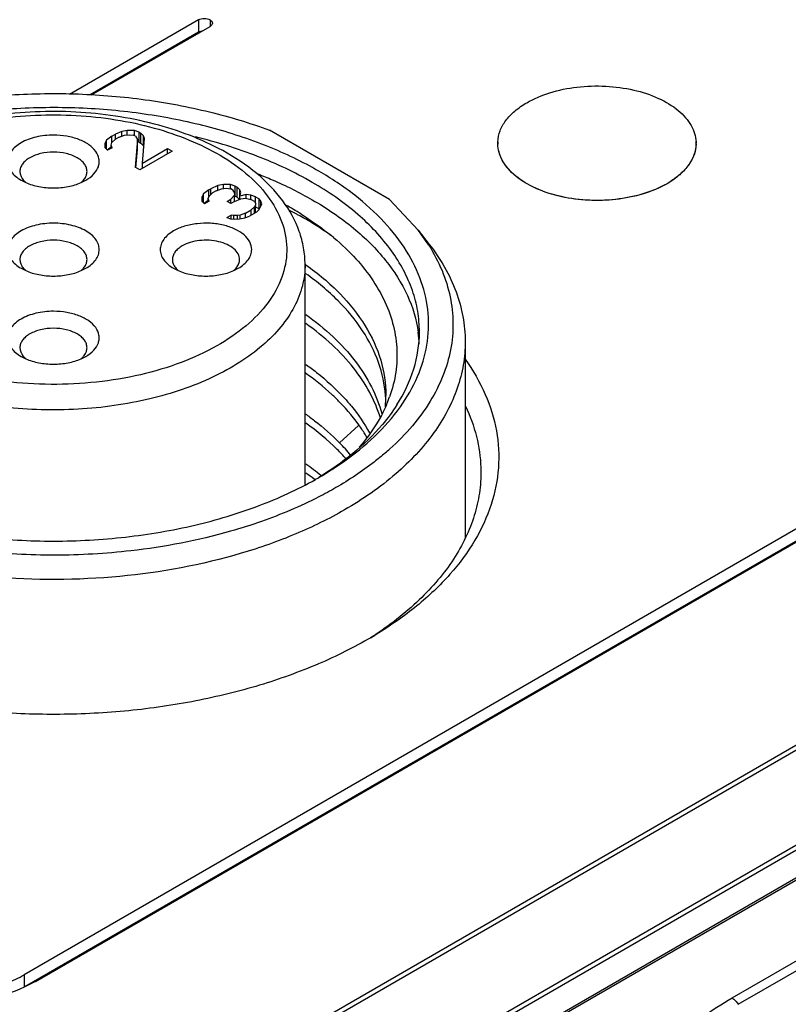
# Model space of a CAD drawing. Header units: inches. Extents: x 0 to 34, y 0 to 22.
# Tile 65 of 88: x 29.447 to 29.943, y 16.031 to 16.666. Entities that reach past the tile are written whole.
import ezdxf

# ---------------------------------------------------------------- set-up
doc = ezdxf.new("R2010")
doc.units = ezdxf.units.IN
doc.header["$LTSCALE"] = 1.87
doc.header["$MEASUREMENT"] = 0
doc.layers.get('0').update_dxf_attribs({"linetype": 'CONTINUOUS'})
doc.layers.add('02___PRT_ALL_AXES', color=7, linetype='CONTINUOUS')

msp = doc.modelspace()

# ---------------------------------------------------------------- linework, layer by layer
at = {"color": 7, "linetype": 'CONTINUOUS'}
for p, q in [((30.96736, 16.92638), (29.45023, 16.0504)), ((29.45759, 16.04615), (30.97473, 16.92213)), ((30.96736, 16.91834), (29.45063, 16.0426)), ((29.56336, 15.97625), (31.09449, 16.86031)), ((29.5653, 15.97422), (31.09644, 16.85828)), ((31.12338, 16.81241), (29.59225, 15.92835)), ((31.12422, 16.80971), (29.59309, 15.92565)), ((31.14015, 16.80086), (29.60902, 15.9168)), ((31.14212, 16.80067), (29.61098, 15.91661)), ((29.56279, 16.66643), (29.47946, 16.61831)), ((29.56279, 16.66643), (29.56279, 16.65839)), ((29.57015, 16.66643), (29.57015, 16.66217)), ((29.49358, 16.61796), (29.57015, 16.66217)), ((29.56279, 16.65839), (29.4928, 16.61798)), ((29.56483, 16.65911), (29.56279, 16.65839)), ((29.9071, 16.03545), (30.93629, 16.62969)), ((29.91099, 16.03135), (30.94021, 16.6256)), ((29.5068, 16.59138), (29.50333, 16.5887)), ((29.5068, 16.59138), (29.50912, 16.59272)), ((29.5068, 16.58732), (29.5068, 16.59138)), ((29.51319, 16.59439), (29.50912, 16.59272)), ((29.50912, 16.58934), (29.50912, 16.59272)), ((29.5115, 16.59068), (29.50918, 16.58934)), ((29.5115, 16.59068), (29.51499, 16.59201)), ((29.5167, 16.59504), (29.51319, 16.59439)), ((29.51319, 16.59132), (29.51319, 16.59439)), ((29.51499, 16.59201), (29.51792, 16.59233)), ((29.52139, 16.59502), (29.5167, 16.59504)), ((29.5167, 16.5922), (29.5167, 16.59504)), ((29.51792, 16.59233), (29.52085, 16.59197)), ((29.52204, 16.59129), (29.52085, 16.59197)), ((29.52433, 16.59398), (29.52139, 16.59502)), ((29.52139, 16.59167), (29.52139, 16.59502)), ((29.52204, 16.59129), (29.52325, 16.58925)), ((29.52433, 16.59398), (29.52552, 16.5933)), ((29.52433, 16.58755), (29.52433, 16.59398)), ((29.52731, 16.5916), (29.52552, 16.5933)), ((29.52552, 16.58687), (29.52552, 16.5933)), ((29.52793, 16.5899), (29.52731, 16.5916)), ((29.52731, 16.58517), (29.52731, 16.5916)), ((29.68607, 16.55043), (29.60847, 16.59524)), ((29.50333, 16.5887), (29.5022, 16.58667)), ((29.5022, 16.58667), (29.50225, 16.58397)), ((29.50225, 16.58397), (29.50404, 16.58226)), ((29.50333, 16.58293), (29.50333, 16.5887)), ((29.50377, 16.58261), (29.50632, 16.58458)), ((29.50694, 16.58394), (29.50404, 16.58226)), ((29.50632, 16.58563), (29.50687, 16.58732)), ((29.50694, 16.58394), (29.50632, 16.58563)), ((29.50632, 16.58358), (29.50632, 16.58563)), ((29.50687, 16.58732), (29.50918, 16.58934)), ((29.52325, 16.58925), (29.52182, 16.57133)), ((29.52325, 16.58282), (29.52325, 16.58925)), ((29.52325, 16.58793), (29.52433, 16.58755)), ((29.52433, 16.58755), (29.52552, 16.58687)), ((29.52552, 16.58687), (29.52731, 16.58517)), ((29.52646, 16.574), (29.52793, 16.5899)), ((29.52731, 16.58517), (29.52745, 16.58477)), ((29.52231, 16.57104), (29.52325, 16.58282)), ((29.54566, 16.58167), (29.52478, 16.56962)), ((29.52646, 16.574), (29.5427, 16.58338)), ((29.5427, 16.58338), (29.54566, 16.58167)), ((29.5427, 16.57996), (29.5427, 16.58338)), ((29.52478, 16.56962), (29.52182, 16.57133)), ((29.52646, 16.57058), (29.52646, 16.574)), ((29.44822, 16.56295), (29.45123, 16.56144)), ((29.48698, 16.56144), (29.48998, 16.56295)), ((29.57525, 16.5595), (29.5706, 16.55749)), ((29.57875, 16.56015), (29.57525, 16.5595)), ((29.57525, 16.55654), (29.57525, 16.5595)), ((29.58344, 16.56012), (29.57875, 16.56015)), ((29.57875, 16.55757), (29.57875, 16.56015)), ((29.58639, 16.55909), (29.58344, 16.56012)), ((29.58344, 16.55741), (29.58344, 16.56012)), ((29.58639, 16.55909), (29.58758, 16.55841)), ((29.58639, 16.55266), (29.58639, 16.55909)), ((29.58937, 16.5567), (29.58758, 16.55841)), ((29.58758, 16.55198), (29.58758, 16.55841)), ((29.56597, 16.55414), (29.56483, 16.55211)), ((29.56483, 16.55211), (29.56488, 16.54941)), ((29.56944, 16.55682), (29.56597, 16.55414)), ((29.56597, 16.54837), (29.56597, 16.55414)), ((29.56896, 16.55107), (29.56951, 16.55276)), ((29.56944, 16.55682), (29.5706, 16.55749)), ((29.56944, 16.55276), (29.56944, 16.55682)), ((29.56951, 16.55276), (29.57182, 16.55478)), ((29.5706, 16.55371), (29.5706, 16.55749)), ((29.57414, 16.55612), (29.57182, 16.55478)), ((29.57414, 16.55612), (29.57763, 16.55745)), ((29.57763, 16.55745), (29.58056, 16.55777)), ((29.58056, 16.55777), (29.58349, 16.55741)), ((29.58468, 16.55673), (29.58349, 16.55741)), ((29.58591, 16.55334), (29.58362, 16.55065)), ((29.58468, 16.55673), (29.58589, 16.55469)), ((29.58589, 16.55469), (29.58591, 16.55334)), ((29.58591, 16.54928), (29.58591, 16.55334)), ((29.58591, 16.55283), (29.58639, 16.55266)), ((29.58639, 16.55266), (29.58758, 16.55198)), ((29.58937, 16.55264), (29.58937, 16.5567)), ((29.58998, 16.55501), (29.58937, 16.5567)), ((29.58944, 16.55264), (29.58998, 16.55501)), ((29.59352, 16.55363), (29.58944, 16.55264)), ((29.58944, 16.55069), (29.58944, 16.55264)), ((29.59646, 16.55328), (29.59352, 16.55363)), ((29.59352, 16.55127), (29.59352, 16.55363)), ((29.59941, 16.55224), (29.59646, 16.55328)), ((29.59646, 16.55057), (29.59646, 16.55328)), ((29.59941, 16.55224), (29.60178, 16.55087)), ((29.59941, 16.54831), (29.59941, 16.55224)), ((29.56488, 16.54941), (29.56667, 16.5477)), ((29.56641, 16.54805), (29.56896, 16.55002)), ((29.56957, 16.54938), (29.56667, 16.5477)), ((29.56896, 16.54902), (29.56896, 16.55107)), ((29.56957, 16.54938), (29.56896, 16.55107)), ((29.5813, 16.54931), (29.58362, 16.55065)), ((29.58366, 16.54794), (29.5813, 16.54931)), ((29.58362, 16.54794), (29.58362, 16.55065)), ((29.58598, 16.54928), (29.58366, 16.54794)), ((29.58598, 16.54928), (29.59006, 16.55095)), ((29.58758, 16.55198), (29.58908, 16.55055)), ((29.59006, 16.55095), (29.59298, 16.55127)), ((29.59298, 16.55127), (29.59651, 16.55057)), ((29.59888, 16.5492), (29.59651, 16.55057)), ((29.59894, 16.54582), (29.59663, 16.5438)), ((29.59888, 16.5492), (29.59948, 16.54818)), ((29.59951, 16.54683), (29.59894, 16.54582)), ((29.59894, 16.54171), (29.59894, 16.54582)), ((29.59948, 16.54818), (29.59951, 16.54683)), ((29.59951, 16.54204), (29.59951, 16.54683)), ((29.59951, 16.54576), (29.60178, 16.54445)), ((29.60298, 16.54951), (29.60178, 16.55087)), ((29.60178, 16.54445), (29.60178, 16.55087)), ((29.6019, 16.54411), (29.60304, 16.54613)), ((29.60298, 16.54613), (29.60298, 16.54951)), ((29.60359, 16.54782), (29.60298, 16.54951)), ((29.60304, 16.54613), (29.60359, 16.54782)), ((29.68607, 16.55043), (29.7045, 16.53075)), ((29.5809, 16.53882), (29.5838, 16.54049)), ((29.58557, 16.54014), (29.5838, 16.54049)), ((29.5838, 16.53813), (29.5838, 16.54049)), ((29.58791, 16.54013), (29.58557, 16.54014)), ((29.58557, 16.53777), (29.58557, 16.54014)), ((29.58966, 16.54046), (29.58791, 16.54013)), ((29.58791, 16.53796), (29.58791, 16.54013)), ((29.59315, 16.54179), (29.58966, 16.54046)), ((29.58966, 16.53809), (29.58966, 16.54046)), ((29.59262, 16.53875), (29.59554, 16.53974)), ((29.59315, 16.54179), (29.59663, 16.5438)), ((29.59315, 16.53893), (29.59315, 16.54179)), ((29.60018, 16.54242), (29.59554, 16.53974)), ((29.59663, 16.54038), (29.59663, 16.5438)), ((29.60018, 16.54242), (29.6019, 16.54411)), ((29.60178, 16.54445), (29.602, 16.54419)), ((29.5809, 16.53882), (29.58326, 16.53813)), ((29.58326, 16.53813), (29.58619, 16.53777)), ((29.58619, 16.53777), (29.58912, 16.53809)), ((29.58912, 16.53809), (29.59262, 16.53875)), ((29.7045, 16.53075), (29.71169, 16.52147)), ((29.6315, 16.36675), (29.6315, 16.50854)), ((29.63182, 16.50854), (29.63198, 16.50842)), ((29.44822, 16.50612), (29.45122, 16.50461)), ((29.48698, 16.50461), (29.48998, 16.50612)), ((29.54665, 16.50612), (29.54965, 16.50461)), ((29.58541, 16.50461), (29.5884, 16.50612)), ((29.73485, 16.45883), (29.73485, 16.33219)), ((29.44822, 16.44929), (29.45123, 16.44778)), ((29.48698, 16.44778), (29.48998, 16.44929)), ((29.66604, 16.4047), (29.65379, 16.39352)), ((29.63772, 16.36981), (29.63738, 16.37008)), ((29.67732, 16.27014), (29.67715, 16.27003)), ((29.45023, 16.0504), (29.45023, 16.04237)), ((29.45759, 16.04615), (29.45025, 16.04238))]:
    msp.add_line(p, q, dxfattribs=at)
for centre, radius, start, end in [((29.46036, 16.57236), 0.01417, 225.05692, 230.01145), ((29.47784, 16.57237), 0.01418, 310.00593, 314.92816), ((29.51472, 16.35754), 0.2162, 58.15632, 61.1384), ((29.50751, 16.32222), 0.24887, 61.51062, 62.88331), ((29.51107, 16.32881), 0.24138, 61.00736, 61.50619), ((29.60496, 16.45357), 0.12596, 32.35995, 37.79107), ((29.46036, 16.51554), 0.01418, 225.07126, 229.97899), ((29.47784, 16.51554), 0.01418, 310.01901, 314.92869), ((29.55879, 16.51554), 0.01418, 225.06386, 229.97962), ((29.57626, 16.51555), 0.01419, 310.02635, 314.92271), ((29.62575, 16.45384), 0.07957, 2.48281, 8.04172), ((29.46036, 16.4587), 0.01417, 225.05692, 230.01145), ((29.47784, 16.45871), 0.01418, 310.00593, 314.92816), ((29.60613, 16.42416), 0.07754, 354.53863, 357.72979), ((29.60567, 16.41834), 0.07799, 2.02493, 4.21594), ((29.60649, 16.42414), 0.07718, 357.73367, 0.01352), ((29.60307, 16.45304), 0.08817, 336.83258, 340.29651), ((29.55961, 16.30141), 0.13173, 39.64703, 44.36554), ((29.56964, 16.51903), 0.17417, 310.71762, 312.02723), ((29.5305, 16.23682), 0.17537, 50.64511, 54.63715), ((29.52939, 16.22946), 0.1773, 52.47811, 54.63741), ((29.52528, 16.57034), 0.23005, 299.39925, 299.99561), ((29.63074, 16.2772), 0.11874, 28.13723, 28.63368), ((29.54611, 16.46772), 0.23717, 302.58081, 303.53719), ((29.54021, 16.49586), 0.26429, 300.37615, 301.27753)]:
    msp.add_arc(centre, radius, start, end, dxfattribs=at)
for points, knots in [([(29.56279, 16.66643), (29.56331, 16.66673), (29.56452, 16.66716), (29.56647, 16.66739), (29.56842, 16.66716), (29.56963, 16.66673), (29.57015, 16.66643)], [0, 0, 0, 0, 0.235655, 0.5, 0.764345, 1, 1, 1, 1]), ([(29.57015, 16.66643), (29.57058, 16.66618), (29.57131, 16.66561), (29.57168, 16.66471), (29.57168, 16.6643)], [0, 0, 0, 0, 0.546231, 1, 1, 1, 1]), ([(29.57168, 16.6643), (29.57168, 16.66389), (29.57131, 16.663), (29.57058, 16.66242), (29.57015, 16.66217)], [0, 0, 0, 0, 0.453769, 1, 1, 1, 1]), ([(29.77463, 16.61295), (29.77932, 16.61565), (29.78991, 16.62004), (29.80718, 16.62355), (29.82547, 16.62413), (29.84332, 16.62174), (29.8593, 16.61656), (29.8705, 16.60996), (29.87717, 16.60355), (29.88079, 16.59854), (29.88311, 16.59324), (29.88375, 16.58955), (29.88383, 16.58774)], [0, 0, 0, 0, 0.128166, 0.269132, 0.415753, 0.559864, 0.69374, 0.811648, 0.864017, 0.912228, 0.957112, 1, 1, 1, 1]), ([(29.28676, 16.57525), (29.29748, 16.58143), (29.32066, 16.59258), (29.35825, 16.60518), (29.39896, 16.61398), (29.44164, 16.61872), (29.48509, 16.61928), (29.52809, 16.61563), (29.56943, 16.60789), (29.59585, 16.59992), (29.60847, 16.59524)], [0, 0, 0, 0, 0.112024, 0.23198, 0.358118, 0.48826, 0.619988, 0.750793, 0.878211, 1, 1, 1, 1]), ([(29.64031, 16.56882), (29.62981, 16.57488), (29.60703, 16.58574), (29.57004, 16.59783), (29.52998, 16.60601), (29.48807, 16.61005), (29.44557, 16.60982), (29.4038, 16.60533), (29.36401, 16.59671), (29.32742, 16.58421), (29.29511, 16.56822), (29.26804, 16.54915), (29.24704, 16.5275), (29.23283, 16.50378), (29.22612, 16.47863), (29.22743, 16.45307), (29.23663, 16.4283), (29.24711, 16.41361), (29.25324, 16.40663)], [0, 0, 0, 0, 0.065815, 0.136439, 0.210736, 0.287301, 0.36458, 0.440975, 0.514941, 0.585097, 0.65034, 0.709985, 0.763937, 0.81289, 0.858472, 0.90313, 0.949564, 1, 1, 1, 1]), ([(29.75591, 16.58774), (29.75602, 16.59011), (29.75707, 16.59501), (29.76097, 16.60182), (29.76695, 16.60798), (29.77191, 16.61137), (29.77463, 16.61295)], [0, 0, 0, 0, 0.217768, 0.451615, 0.711053, 1, 1, 1, 1]), ([(29.57831, 16.58203), (29.56449, 16.58959), (29.53333, 16.6012), (29.48327, 16.60856), (29.43186, 16.6064), (29.39845, 16.59834), (29.3829, 16.5925)], [0, 0, 0, 0, 0.23533, 0.491154, 0.751762, 1, 1, 1, 1]), ([(29.3839, 16.58987), (29.39917, 16.59592), (29.43232, 16.60424), (29.4834, 16.60643), (29.52566, 16.59992), (29.55642, 16.58956), (29.5703, 16.58278), (29.57669, 16.57901)], [0, 0, 0, 0, 0.247901, 0.510769, 0.767752, 0.888001, 1, 1, 1, 1]), ([(29.4691, 16.59206), (29.46531, 16.59206), (29.45808, 16.59127), (29.45119, 16.58878), (29.44822, 16.58706)], [0, 0, 0, 0, 0.525564, 1, 1, 1, 1]), ([(29.48998, 16.56295), (29.49187, 16.56404), (29.49516, 16.56647), (29.49794, 16.57066), (29.4987, 16.57415), (29.49855, 16.57763), (29.4965, 16.58202), (29.4918, 16.58628), (29.48532, 16.58954), (29.47756, 16.59159), (29.47197, 16.59206), (29.4691, 16.59206)], [0, 0, 0, 0, 0.124415, 0.229794, 0.278207, 0.325938, 0.426543, 0.54417, 0.68198, 0.836385, 1, 1, 1, 1]), ([(29.63613, 16.56158), (29.62486, 16.56809), (29.60025, 16.57959), (29.57432, 16.58755), (29.56069, 16.59086)], [0, 0, 0, 0, 0.481203, 1, 1, 1, 1]), ([(29.44822, 16.58706), (29.44693, 16.58632), (29.44458, 16.5847), (29.44177, 16.58174), (29.43999, 16.57847), (29.43937, 16.57501), (29.43999, 16.57154), (29.44177, 16.56827), (29.44458, 16.56532), (29.44693, 16.5637), (29.44822, 16.56295)], [0, 0, 0, 0, 0.144848, 0.274539, 0.391102, 0.499994, 0.608885, 0.725478, 0.8551, 1, 1, 1, 1]), ([(29.86511, 16.56071), (29.86032, 16.55794), (29.84947, 16.55348), (29.83179, 16.55), (29.81311, 16.54956), (29.79499, 16.55222), (29.77893, 16.55775), (29.76784, 16.56473), (29.76145, 16.57144), (29.75812, 16.57665), (29.75617, 16.58214), (29.75584, 16.58591), (29.75591, 16.58774)], [0, 0, 0, 0, 0.129188, 0.271396, 0.41907, 0.563631, 0.697071, 0.813676, 0.86524, 0.912712, 0.957119, 1, 1, 1, 1]), ([(29.88383, 16.58774), (29.88393, 16.58524), (29.88321, 16.57999), (29.87942, 16.57263), (29.87323, 16.56599), (29.868, 16.56238), (29.86511, 16.56071)], [0, 0, 0, 0, 0.21792, 0.450434, 0.70943, 1, 1, 1, 1]), ([(29.57669, 16.57901), (29.58323, 16.57516), (29.59507, 16.56683), (29.60913, 16.55168), (29.6179, 16.53494), (29.6207, 16.51723), (29.61723, 16.49957), (29.60787, 16.48298), (29.59328, 16.46802), (29.5741, 16.45508), (29.55104, 16.44457), (29.52494, 16.43684), (29.49676, 16.43215), (29.46753, 16.43068), (29.43837, 16.4325), (29.41036, 16.43752), (29.38454, 16.44557), (29.36873, 16.45309), (29.36151, 16.45734)], [0, 0, 0, 0, 0.060037, 0.113726, 0.162072, 0.20736, 0.252831, 0.30166, 0.356002, 0.416724, 0.48362, 0.555707, 0.631483, 0.709126, 0.786661, 0.862127, 0.933724, 1, 1, 1, 1]), ([(29.45379, 16.57742), (29.45284, 16.57687), (29.45112, 16.57568), (29.44906, 16.57352), (29.44775, 16.57112), (29.44745, 16.5694), (29.44745, 16.56858)], [0, 0, 0, 0, 0.289695, 0.549078, 0.78221, 1, 1, 1, 1]), ([(29.4691, 16.58108), (29.46632, 16.58108), (29.46102, 16.58051), (29.45596, 16.57868), (29.45379, 16.57742)], [0, 0, 0, 0, 0.525565, 1, 1, 1, 1]), ([(29.49075, 16.56858), (29.49075, 16.5694), (29.49045, 16.57112), (29.48915, 16.57352), (29.48709, 16.57569), (29.48328, 16.5783), (29.47719, 16.58051), (29.47188, 16.58108), (29.4691, 16.58108)], [0, 0, 0, 0, 0.090862, 0.18815, 0.296309, 0.417216, 0.693689, 1, 1, 1, 1]), ([(29.6315, 16.50857), (29.6315, 16.51216), (29.63086, 16.5194), (29.62707, 16.53371), (29.61759, 16.55082), (29.60031, 16.56841), (29.58607, 16.57779), (29.57831, 16.58203)], [0, 0, 0, 0, 0.113474, 0.228144, 0.465284, 0.720841, 1, 1, 1, 1]), ([(29.44745, 16.56858), (29.44745, 16.56831), (29.44751, 16.5672), (29.44783, 16.5661), (29.44819, 16.56534)], [0, 0, 0, 0, 0.245651, 1, 1, 1, 1]), ([(29.44819, 16.56534), (29.44831, 16.56508), (29.44889, 16.56398), (29.44968, 16.563), (29.45035, 16.56233)], [0, 0, 0, 0, 0.237611, 1, 1, 1, 1]), ([(29.48785, 16.56233), (29.48809, 16.56256), (29.48893, 16.56347), (29.48963, 16.56452), (29.49002, 16.56534)], [0, 0, 0, 0, 0.264331, 1, 1, 1, 1]), ([(29.49002, 16.56534), (29.49014, 16.5656), (29.49056, 16.56663), (29.49075, 16.56776), (29.49075, 16.56858)], [0, 0, 0, 0, 0.257716, 1, 1, 1, 1]), ([(29.60109, 16.567), (29.6042, 16.56579), (29.61618, 16.56089), (29.62782, 16.55513), (29.63613, 16.55033)], [0, 0, 0, 0, 0.258087, 1, 1, 1, 1]), ([(29.69305, 16.41682), (29.69738, 16.42291), (29.70471, 16.43558), (29.71095, 16.45621), (29.7118, 16.47724), (29.70719, 16.49806), (29.69735, 16.51811), (29.68261, 16.53696), (29.66335, 16.55425), (29.64837, 16.56416), (29.64031, 16.56882)], [0, 0, 0, 0, 0.12174, 0.236295, 0.347779, 0.460903, 0.580054, 0.708537, 0.848305, 1, 1, 1, 1]), ([(29.45123, 16.56144), (29.45392, 16.56026), (29.45983, 16.55852), (29.46594, 16.55796), (29.4691, 16.55796)], [0, 0, 0, 0, 0.482373, 1, 1, 1, 1]), ([(29.4691, 16.55796), (29.47226, 16.55796), (29.47838, 16.55852), (29.48428, 16.56026), (29.48698, 16.56144)], [0, 0, 0, 0, 0.517532, 1, 1, 1, 1]), ([(29.70532, 16.46514), (29.70532, 16.46961), (29.70454, 16.47866), (29.69984, 16.4968), (29.68778, 16.51904), (29.66531, 16.54264), (29.6465, 16.5556), (29.63613, 16.56158)], [0, 0, 0, 0, 0.108167, 0.21837, 0.451376, 0.710418, 1, 1, 1, 1]), ([(29.63613, 16.55033), (29.64548, 16.54493), (29.66261, 16.53334), (29.68372, 16.51255), (29.69833, 16.48971), (29.70339, 16.4731), (29.70454, 16.46497)], [0, 0, 0, 0, 0.286768, 0.546412, 0.78177, 1, 1, 1, 1]), ([(29.65009, 16.52601), (29.64837, 16.52725), (29.64125, 16.53223), (29.63381, 16.53676), (29.62807, 16.53994)], [0, 0, 0, 0, 0.243906, 1, 1, 1, 1]), ([(29.62879, 16.5412), (29.63482, 16.53745), (29.64614, 16.52956), (29.66544, 16.51243), (29.68026, 16.49265), (29.6885, 16.47113), (29.69123, 16.45505), (29.69056, 16.43888), (29.6879, 16.42841), (29.68607, 16.42331)], [0, 0, 0, 0, 0.149832, 0.290291, 0.544033, 0.660885, 0.7738, 0.885792, 1, 1, 1, 1]), ([(29.48998, 16.53023), (29.48702, 16.53195), (29.48012, 16.53444), (29.4691, 16.53564), (29.45808, 16.53444), (29.45119, 16.53195), (29.44822, 16.53023)], [0, 0, 0, 0, 0.237241, 0.5, 0.762759, 1, 1, 1, 1]), ([(29.59705, 16.51818), (29.59705, 16.51988), (29.59603, 16.52357), (29.59201, 16.52814), (29.58608, 16.53175), (29.57868, 16.53422), (29.57038, 16.53539), (29.56185, 16.53515), (29.55378, 16.53354), (29.54883, 16.5315), (29.54665, 16.53023)], [0, 0, 0, 0, 0.086946, 0.186415, 0.30381, 0.437622, 0.582119, 0.729435, 0.87117, 1, 1, 1, 1]), ([(29.44822, 16.53023), (29.44693, 16.52949), (29.44458, 16.52787), (29.44177, 16.52492), (29.43999, 16.52165), (29.43937, 16.51818), (29.43999, 16.51471), (29.44177, 16.51144), (29.44458, 16.50849), (29.44693, 16.50687), (29.44822, 16.50612)], [0, 0, 0, 0, 0.144849, 0.274541, 0.391106, 0.5, 0.608894, 0.725458, 0.855151, 1, 1, 1, 1]), ([(29.48998, 16.50612), (29.49128, 16.50687), (29.49363, 16.50849), (29.49644, 16.51144), (29.49821, 16.51471), (29.49883, 16.51818), (29.49821, 16.52165), (29.49644, 16.52492), (29.49363, 16.52787), (29.49128, 16.52949), (29.48998, 16.53023)], [0, 0, 0, 0, 0.144849, 0.274541, 0.391106, 0.5, 0.608894, 0.725458, 0.855151, 1, 1, 1, 1]), ([(29.54665, 16.53023), (29.54535, 16.52949), (29.543, 16.52787), (29.54019, 16.52491), (29.53842, 16.52165), (29.538, 16.5193), (29.538, 16.51818)], [0, 0, 0, 0, 0.289699, 0.549051, 0.782278, 1, 1, 1, 1]), ([(29.45379, 16.52059), (29.45284, 16.52004), (29.45112, 16.51885), (29.44906, 16.51669), (29.44775, 16.51429), (29.44745, 16.51257), (29.44745, 16.51175)], [0, 0, 0, 0, 0.289695, 0.549078, 0.78221, 1, 1, 1, 1]), ([(29.48441, 16.52059), (29.48224, 16.52185), (29.47718, 16.52368), (29.4691, 16.52455), (29.46102, 16.52368), (29.45596, 16.52185), (29.45379, 16.52059)], [0, 0, 0, 0, 0.237238, 0.5, 0.762762, 1, 1, 1, 1]), ([(29.49075, 16.51175), (29.49075, 16.51257), (29.49045, 16.51429), (29.48915, 16.51669), (29.48709, 16.51885), (29.48536, 16.52004), (29.48441, 16.52059)], [0, 0, 0, 0, 0.21779, 0.450922, 0.710305, 1, 1, 1, 1]), ([(29.55221, 16.52059), (29.55126, 16.52004), (29.54954, 16.51886), (29.54748, 16.51669), (29.54618, 16.51429), (29.54587, 16.51258), (29.54587, 16.51175)], [0, 0, 0, 0, 0.289701, 0.549053, 0.782279, 1, 1, 1, 1]), ([(29.58918, 16.51175), (29.58918, 16.513), (29.58843, 16.5157), (29.58548, 16.51905), (29.58113, 16.5217), (29.5757, 16.52352), (29.56962, 16.52437), (29.56336, 16.5242), (29.55745, 16.52301), (29.55382, 16.52152), (29.55221, 16.52059)], [0, 0, 0, 0, 0.086944, 0.186413, 0.303808, 0.437622, 0.582122, 0.729438, 0.871173, 1, 1, 1, 1]), ([(29.71136, 16.52099), (29.71465, 16.51578), (29.72029, 16.50508), (29.72565, 16.48804), (29.72755, 16.47071), (29.72595, 16.45337), (29.72089, 16.4363), (29.71247, 16.41974), (29.70085, 16.40391), (29.6914, 16.39429), (29.68625, 16.38965)], [0, 0, 0, 0, 0.125907, 0.246091, 0.363151, 0.480078, 0.599878, 0.72521, 0.858134, 1, 1, 1, 1]), ([(29.71169, 16.52147), (29.71887, 16.51221), (29.72776, 16.49702), (29.73384, 16.47514), (29.73485, 16.46422), (29.73485, 16.45883)], [0, 0, 0, 0, 0.518306, 0.761715, 1, 1, 1, 1]), ([(29.538, 16.51818), (29.538, 16.51705), (29.53842, 16.51471), (29.54019, 16.51144), (29.543, 16.50849), (29.54535, 16.50687), (29.54665, 16.50612)], [0, 0, 0, 0, 0.217711, 0.450989, 0.710201, 1, 1, 1, 1]), ([(29.58841, 16.50612), (29.5897, 16.50687), (29.59205, 16.50849), (29.59486, 16.51144), (29.59664, 16.51471), (29.59705, 16.51705), (29.59705, 16.51818)], [0, 0, 0, 0, 0.289699, 0.549051, 0.782278, 1, 1, 1, 1]), ([(29.6315, 16.50854), (29.6315, 16.50391), (29.63027, 16.49443), (29.62483, 16.48075), (29.61601, 16.46778), (29.60406, 16.45577), (29.58924, 16.44494), (29.56538, 16.43197), (29.53042, 16.42029), (29.48479, 16.41389), (29.43786, 16.41518), (29.39351, 16.42406), (29.36629, 16.43529), (29.35427, 16.44223)], [0, 0, 0, 0, 0.042851, 0.08747, 0.135293, 0.187245, 0.243737, 0.304744, 0.438379, 0.582686, 0.7298, 0.871353, 1, 1, 1, 1]), ([(29.44745, 16.51175), (29.44745, 16.51148), (29.44751, 16.51037), (29.44783, 16.50927), (29.44819, 16.50851)], [0, 0, 0, 0, 0.245665, 1, 1, 1, 1]), ([(29.44819, 16.50851), (29.44831, 16.50825), (29.44889, 16.50715), (29.44968, 16.50617), (29.45035, 16.5055)], [0, 0, 0, 0, 0.237541, 1, 1, 1, 1]), ([(29.48785, 16.5055), (29.48809, 16.50573), (29.48893, 16.50664), (29.48963, 16.50769), (29.49002, 16.50851)], [0, 0, 0, 0, 0.264331, 1, 1, 1, 1]), ([(29.49002, 16.50851), (29.49014, 16.50877), (29.49056, 16.5098), (29.49075, 16.51093), (29.49075, 16.51175)], [0, 0, 0, 0, 0.257715, 1, 1, 1, 1]), ([(29.54587, 16.51175), (29.54587, 16.51148), (29.54594, 16.51037), (29.54626, 16.50928), (29.54661, 16.50851)], [0, 0, 0, 0, 0.245226, 1, 1, 1, 1]), ([(29.54661, 16.50851), (29.54673, 16.50825), (29.54731, 16.50715), (29.5481, 16.50617), (29.54877, 16.5055)], [0, 0, 0, 0, 0.237698, 1, 1, 1, 1]), ([(29.58628, 16.5055), (29.58651, 16.50573), (29.58735, 16.50664), (29.58806, 16.50769), (29.58844, 16.50851)], [0, 0, 0, 0, 0.264289, 1, 1, 1, 1]), ([(29.58844, 16.50851), (29.58856, 16.50877), (29.58898, 16.5098), (29.58918, 16.51093), (29.58918, 16.51175)], [0, 0, 0, 0, 0.257942, 1, 1, 1, 1]), ([(29.63198, 16.50842), (29.63985, 16.50284), (29.6541, 16.49096), (29.67082, 16.47012), (29.68126, 16.44764), (29.68367, 16.43182), (29.68367, 16.42416)], [0, 0, 0, 0, 0.282507, 0.539509, 0.775696, 1, 1, 1, 1]), ([(29.45122, 16.50461), (29.45391, 16.50343), (29.45983, 16.50169), (29.4691, 16.50084), (29.47837, 16.50169), (29.48429, 16.50343), (29.48698, 16.50461)], [0, 0, 0, 0, 0.241258, 0.499999, 0.75874, 1, 1, 1, 1]), ([(29.54965, 16.50461), (29.55234, 16.50343), (29.55825, 16.50169), (29.56753, 16.50084), (29.5768, 16.50169), (29.58271, 16.50343), (29.58541, 16.50461)], [0, 0, 0, 0, 0.241186, 0.499959, 0.758724, 1, 1, 1, 1]), ([(29.68346, 16.42407), (29.68292, 16.43129), (29.67971, 16.44605), (29.66902, 16.46688), (29.65287, 16.48623), (29.63941, 16.49737), (29.63201, 16.50262)], [0, 0, 0, 0, 0.224273, 0.461467, 0.718789, 1, 1, 1, 1]), ([(29.4691, 16.4784), (29.46531, 16.4784), (29.45808, 16.47761), (29.45119, 16.47512), (29.44822, 16.4734)], [0, 0, 0, 0, 0.525564, 1, 1, 1, 1]), ([(29.48998, 16.44929), (29.49187, 16.45039), (29.49516, 16.45281), (29.49794, 16.457), (29.4987, 16.46049), (29.49855, 16.46398), (29.4965, 16.46837), (29.4918, 16.47262), (29.48532, 16.47588), (29.47756, 16.47793), (29.47197, 16.4784), (29.4691, 16.4784)], [0, 0, 0, 0, 0.124415, 0.229794, 0.278207, 0.325938, 0.426543, 0.54417, 0.68198, 0.836385, 1, 1, 1, 1]), ([(29.632, 16.47627), (29.63818, 16.47188), (29.64959, 16.46267), (29.66398, 16.44703), (29.67472, 16.43031), (29.67939, 16.41835), (29.68098, 16.41238)], [0, 0, 0, 0, 0.277023, 0.534443, 0.774148, 1, 1, 1, 1]), ([(29.44822, 16.4734), (29.44693, 16.47266), (29.44458, 16.47104), (29.44177, 16.46809), (29.43999, 16.46482), (29.43937, 16.46135), (29.43999, 16.45788), (29.44177, 16.45461), (29.44458, 16.45166), (29.44693, 16.45004), (29.44822, 16.44929)], [0, 0, 0, 0, 0.144848, 0.274539, 0.391102, 0.499994, 0.608885, 0.725478, 0.8551, 1, 1, 1, 1]), ([(29.68013, 16.40957), (29.67838, 16.41527), (29.67353, 16.42665), (29.66288, 16.44255), (29.64891, 16.45746), (29.63793, 16.46627), (29.63201, 16.47048)], [0, 0, 0, 0, 0.226435, 0.46665, 0.723959, 1, 1, 1, 1]), ([(29.45379, 16.46376), (29.45284, 16.46321), (29.45112, 16.46203), (29.44906, 16.45986), (29.44775, 16.45747), (29.44745, 16.45575), (29.44745, 16.45492)], [0, 0, 0, 0, 0.289695, 0.549078, 0.78221, 1, 1, 1, 1]), ([(29.4691, 16.46742), (29.46632, 16.46742), (29.46102, 16.46685), (29.45596, 16.46502), (29.45379, 16.46376)], [0, 0, 0, 0, 0.525565, 1, 1, 1, 1]), ([(29.49075, 16.45492), (29.49075, 16.45575), (29.49045, 16.45747), (29.48915, 16.45986), (29.48709, 16.46203), (29.48328, 16.46464), (29.47719, 16.46685), (29.47188, 16.46742), (29.4691, 16.46742)], [0, 0, 0, 0, 0.090862, 0.18815, 0.296309, 0.417216, 0.693689, 1, 1, 1, 1]), ([(29.69082, 16.41809), (29.6954, 16.42528), (29.7027, 16.44041), (29.70532, 16.45708), (29.70532, 16.46514)], [0, 0, 0, 0, 0.51407, 1, 1, 1, 1]), ([(29.73485, 16.45883), (29.73485, 16.4538), (29.73397, 16.44362), (29.72869, 16.42321), (29.71512, 16.39819), (29.68984, 16.37164), (29.66868, 16.35706), (29.65701, 16.35033)], [0, 0, 0, 0, 0.108165, 0.218369, 0.451374, 0.710419, 1, 1, 1, 1]), ([(29.44745, 16.45492), (29.44745, 16.45465), (29.44751, 16.45354), (29.44783, 16.45245), (29.44819, 16.45169)], [0, 0, 0, 0, 0.245651, 1, 1, 1, 1]), ([(29.44819, 16.45169), (29.44831, 16.45142), (29.44889, 16.45032), (29.44968, 16.44934), (29.45035, 16.44867)], [0, 0, 0, 0, 0.237611, 1, 1, 1, 1]), ([(29.48785, 16.44867), (29.48809, 16.4489), (29.48893, 16.44981), (29.48963, 16.45086), (29.49002, 16.45169)], [0, 0, 0, 0, 0.264331, 1, 1, 1, 1]), ([(29.49002, 16.45169), (29.49014, 16.45195), (29.49056, 16.45298), (29.49075, 16.4541), (29.49075, 16.45492)], [0, 0, 0, 0, 0.257716, 1, 1, 1, 1]), ([(29.45123, 16.44778), (29.45392, 16.4466), (29.45983, 16.44486), (29.46594, 16.4443), (29.4691, 16.4443)], [0, 0, 0, 0, 0.482373, 1, 1, 1, 1]), ([(29.4691, 16.4443), (29.47226, 16.4443), (29.47838, 16.44486), (29.48428, 16.4466), (29.48698, 16.44778)], [0, 0, 0, 0, 0.517532, 1, 1, 1, 1]), ([(29.632, 16.44413), (29.63432, 16.44248), (29.64309, 16.43593), (29.65124, 16.42854), (29.65672, 16.42257)], [0, 0, 0, 0, 0.260215, 1, 1, 1, 1]), ([(29.73488, 16.44744), (29.73993, 16.44036), (29.74848, 16.42565), (29.75593, 16.40173), (29.75727, 16.37733), (29.75241, 16.35312), (29.74158, 16.32973), (29.72513, 16.30765), (29.70348, 16.28728), (29.68655, 16.27553), (29.67743, 16.26998)], [0, 0, 0, 0, 0.122539, 0.23792, 0.350074, 0.463535, 0.582585, 0.710532, 0.849405, 1, 1, 1, 1]), ([(29.65379, 16.41988), (29.65215, 16.42155), (29.64519, 16.42832), (29.63758, 16.4344), (29.63156, 16.43865)], [0, 0, 0, 0, 0.241372, 1, 1, 1, 1]), ([(29.67139, 16.39713), (29.67022, 16.39912), (29.66508, 16.40724), (29.65888, 16.41467), (29.65379, 16.41988)], [0, 0, 0, 0, 0.240958, 1, 1, 1, 1]), ([(29.65672, 16.42257), (29.65835, 16.42079), (29.66445, 16.41377), (29.66976, 16.40603), (29.67305, 16.39997)], [0, 0, 0, 0, 0.259544, 1, 1, 1, 1]), ([(29.63156, 16.41229), (29.63361, 16.41084), (29.64143, 16.40508), (29.64876, 16.39866), (29.65379, 16.39352)], [0, 0, 0, 0, 0.258907, 1, 1, 1, 1]), ([(29.64029, 16.3711), (29.64579, 16.37427), (29.66551, 16.38677), (29.68318, 16.40296), (29.69305, 16.41682)], [0, 0, 0, 0, 0.271849, 1, 1, 1, 1]), ([(29.69082, 16.41809), (29.68798, 16.41362), (29.67416, 16.39507), (29.65558, 16.38045), (29.64039, 16.37122)], [0, 0, 0, 0, 0.229419, 1, 1, 1, 1]), ([(29.68413, 16.41835), (29.68309, 16.41594), (29.67836, 16.40609), (29.67197, 16.39707), (29.66652, 16.39081)], [0, 0, 0, 0, 0.240008, 1, 1, 1, 1]), ([(29.73499, 16.41718), (29.738, 16.41091), (29.74278, 16.39798), (29.74474, 16.38433), (29.74495, 16.37761)], [0, 0, 0, 0, 0.508518, 1, 1, 1, 1]), ([(29.65796, 16.38326), (29.65612, 16.38533), (29.64815, 16.39371), (29.63917, 16.4011), (29.632, 16.40619)], [0, 0, 0, 0, 0.239573, 1, 1, 1, 1]), ([(29.68326, 16.38702), (29.6809, 16.38499), (29.67084, 16.37679), (29.65998, 16.36961), (29.65145, 16.36468)], [0, 0, 0, 0, 0.24026, 1, 1, 1, 1]), ([(29.74495, 16.37761), (29.74511, 16.37273), (29.74464, 16.36288), (29.74158, 16.34825), (29.7362, 16.33386), (29.72857, 16.31984), (29.71875, 16.30632), (29.70246, 16.28863), (29.68783, 16.27712), (29.67732, 16.27014)], [0, 0, 0, 0, 0.110324, 0.222112, 0.337082, 0.456717, 0.582184, 0.714319, 1, 1, 1, 1]), ([(29.3, 16.36991), (29.31166, 16.36334), (29.33707, 16.35175), (29.37833, 16.33943), (29.42288, 16.33186), (29.46911, 16.3293), (29.51534, 16.33186), (29.55989, 16.33944), (29.60114, 16.35175), (29.62655, 16.36334), (29.63821, 16.36991)], [0, 0, 0, 0, 0.114485, 0.237716, 0.367228, 0.500006, 0.632784, 0.762296, 0.885529, 1, 1, 1, 1]), ([(29.65145, 16.36468), (29.64778, 16.36256), (29.63228, 16.35415), (29.61596, 16.34727), (29.60332, 16.34283)], [0, 0, 0, 0, 0.240178, 1, 1, 1, 1]), ([(29.65701, 16.35033), (29.64689, 16.34448), (29.6251, 16.33384), (29.57713, 16.31698), (29.51117, 16.30489), (29.43003, 16.30463), (29.37628, 16.3141), (29.35066, 16.32147)], [0, 0, 0, 0, 0.111441, 0.230274, 0.483758, 0.745906, 1, 1, 1, 1]), ([(29.51906, 16.32389), (29.50278, 16.32203), (29.46999, 16.32017), (29.42119, 16.32275), (29.37411, 16.33057), (29.34403, 16.33939), (29.32973, 16.34469)], [0, 0, 0, 0, 0.255897, 0.511909, 0.761841, 1, 1, 1, 1]), ([(29.60332, 16.34283), (29.59676, 16.34052), (29.56927, 16.33181), (29.54078, 16.32637), (29.51906, 16.32389)], [0, 0, 0, 0, 0.241456, 1, 1, 1, 1]), ([(29.67386, 16.26785), (29.66299, 16.26148), (29.63959, 16.24988), (29.60172, 16.23633), (29.56068, 16.2263), (29.51747, 16.22005), (29.47311, 16.21771), (29.42865, 16.21934), (29.38516, 16.2249), (29.35692, 16.23127), (29.34322, 16.23512)], [0, 0, 0, 0, 0.111036, 0.22952, 0.354041, 0.48284, 0.613929, 0.74521, 0.874572, 1, 1, 1, 1]), ([(29.34567, 16.05038), (29.34924, 16.04832), (29.35707, 16.04468), (29.36981, 16.04079), (29.38362, 16.03843), (29.39795, 16.03764), (29.41228, 16.03844), (29.42608, 16.04081), (29.43882, 16.0447), (29.44665, 16.04834), (29.45023, 16.0504)], [0, 0, 0, 0, 0.113973, 0.237373, 0.367091, 0.500036, 0.632971, 0.762665, 0.886039, 1, 1, 1, 1]), ([(29.45025, 16.04238), (29.44241, 16.03881), (29.42963, 16.03491), (29.41191, 16.03234), (29.39795, 16.03167), (29.38399, 16.03233), (29.36627, 16.0349), (29.35348, 16.03879), (29.34564, 16.04236)], [0, 0, 0, 0, 0.240749, 0.369201, 0.499967, 0.630741, 0.759211, 1, 1, 1, 1]), ([(29.83819, 15.90926), (29.83476, 15.9202), (29.83249, 15.94422), (29.84464, 15.97963), (29.87058, 16.0112), (29.89393, 16.0279), (29.9071, 16.03545)], [0, 0, 0, 0, 0.221778, 0.450363, 0.706465, 1, 1, 1, 1]), ([(29.9071, 16.03545), (29.90747, 16.03523), (29.90903, 16.03414), (29.91026, 16.03261), (29.91099, 16.03135)], [0, 0, 0, 0, 0.229099, 1, 1, 1, 1])]:
    msp.add_open_spline(points, degree=3, knots=knots, dxfattribs=at)
at = {"layer": '02___PRT_ALL_AXES', "color": 7, "linetype": 'CONTINUOUS'}
for p, q in [((29.86511, 16.56071), (29.86029, 16.55819)), ((29.86946, 16.56349), (29.86511, 16.56071))]:
    msp.add_line(p, q, dxfattribs=at)
for centre, start, end in [((29.77725, 16.58683), 177.55155, 181.81924), ((29.86249, 16.58683), 358.18076, 2.44845)]:
    msp.add_arc(centre, 0.02135, start, end, dxfattribs=at)
for points, knots in [([(29.77463, 16.61295), (29.77932, 16.61565), (29.78991, 16.62004), (29.80718, 16.62355), (29.82547, 16.62413), (29.84332, 16.62174), (29.8593, 16.61656), (29.8705, 16.60996), (29.87717, 16.60355), (29.88079, 16.59854), (29.88311, 16.59324), (29.88375, 16.58955), (29.88383, 16.58774)], [0, 0, 0, 0, 0.128166, 0.269132, 0.415753, 0.559864, 0.69374, 0.811648, 0.864017, 0.912228, 0.957112, 1, 1, 1, 1]), ([(29.75591, 16.58774), (29.75602, 16.59011), (29.75707, 16.59501), (29.76097, 16.60182), (29.76695, 16.60798), (29.77191, 16.61137), (29.77463, 16.61295)], [0, 0, 0, 0, 0.217769, 0.451615, 0.711052, 1, 1, 1, 1]), ([(29.86029, 16.55819), (29.85542, 16.5559), (29.84474, 16.55228), (29.82773, 16.5497), (29.81014, 16.54984), (29.79326, 16.55272), (29.77833, 16.55812), (29.76799, 16.56468), (29.76189, 16.57093), (29.7586, 16.57578), (29.75651, 16.58088), (29.75596, 16.58442), (29.75591, 16.58615)], [0, 0, 0, 0, 0.133074, 0.27652, 0.42334, 0.565987, 0.697596, 0.813337, 0.864898, 0.912568, 0.957178, 1, 1, 1, 1]), ([(29.88384, 16.58615), (29.88377, 16.58408), (29.883, 16.57983), (29.88006, 16.57381), (29.87547, 16.56821), (29.8716, 16.565), (29.86946, 16.56349)], [0, 0, 0, 0, 0.223414, 0.459555, 0.716895, 1, 1, 1, 1])]:
    msp.add_open_spline(points, degree=3, knots=knots, dxfattribs=at)

doc.saveas('drawing.dxf')
